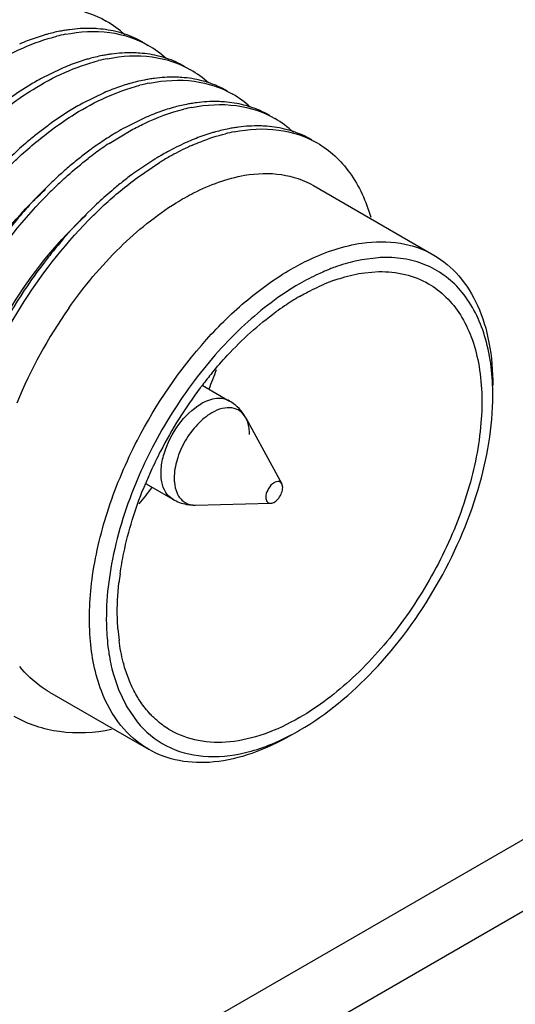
# Model space of a CAD drawing. Header units: inches. Extents: x 0 to 34, y 0 to 22.
# Tile 51 of 168: x 4.847 to 4.97, y 14.31 to 14.553. Entities that reach past the tile are written whole.
import ezdxf

# ---------------------------------------------------------------- set-up
doc = ezdxf.new("R2010")
doc.units = ezdxf.units.IN
doc.header["$LTSCALE"] = 1.87
doc.header["$MEASUREMENT"] = 0
doc.layers.get('0').update_dxf_attribs({"linetype": 'CONTINUOUS'})
doc.layers.add('02___PRT_ALL_AXES', color=7, linetype='CONTINUOUS')

msp = doc.modelspace()

# ---------------------------------------------------------------- linework, layer by layer
at = {"color": 6, "linetype": 'CONTINUOUS'}
for p, q in [((4.8574574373, 14.5408965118), (4.8523725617, 14.5383922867)), ((4.8680620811, 14.5349383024), (4.8628463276, 14.5323854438)), ((4.8784981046, 14.5289085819), (4.8733422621, 14.5263845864)), ((4.8692989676, 14.5224041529), (4.8747516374, 14.5256878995)), ((4.8806124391, 14.5185220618), (4.8754277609, 14.5150444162)), ((4.8763198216, 14.5139881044), (4.8818073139, 14.5177002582)), ((4.9199022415, 14.5119854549), (4.9496416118, 14.4948143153)), ((4.935892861, 14.4941570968), (4.9318272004, 14.4936480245)), ((4.9325612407, 14.4904344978), (4.9360258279, 14.4907090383)), ((4.8923571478, 14.462595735), (4.8990932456, 14.4587063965)), ((4.9031457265, 14.4545387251), (4.9120609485, 14.4382402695)), ((4.8784631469, 14.4382267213), (4.8850669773, 14.4344137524)), ((4.91226656, 14.4373157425), (4.9120614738, 14.4382408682)), ((4.8907024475, 14.4329877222), (4.909274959, 14.433415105)), ((4.8703224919, 14.391302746), (4.8716330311, 14.3873636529)), ((4.874551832, 14.3890185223), (4.8732942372, 14.3924313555)), ((4.8545465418, 14.3867419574), (4.8790673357, 14.3725839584)), ((4.8716330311, 14.3873636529), (4.8734164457, 14.3835736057)), ((4.8736960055, 14.3830797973), (4.8762518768, 14.3793826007))]:
    msp.add_line(p, q, dxfattribs=at)
at = {"color": 3, "linetype": 'CONTINUOUS'}
msp.add_line((4.9821696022, 14.3385507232), (3.4224962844, 13.4380148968), dxfattribs=at)
at = {"color": 6, "linetype": 'CONTINUOUS'}
for centre, radius, start, end in [((4.8560103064, 14.530954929), 0.0251037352, 46.8712519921, 59.9181989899), ((4.86548077, 14.5076817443), 0.0432807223, 101.0754456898, 105.54667579), ((4.8649390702, 14.5103925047), 0.0405163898, 99.4110657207, 101.0600743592), ((4.8646720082, 14.5120081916), 0.03887878, 97.5695063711, 99.4121326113), ((4.8653295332, 14.5259230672), 0.0248060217, 60.0928084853, 71.4858121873), ((4.8685442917, 14.4977769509), 0.0536541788, 109.0807659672, 113.4594585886), ((4.8670284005, 14.502128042), 0.0490465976, 106.6077970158, 109.0688135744), ((4.8663825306, 14.5042627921), 0.0468163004, 105.4884312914, 106.5970578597), ((4.8666878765, 14.5074021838), 0.0427973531, 101.070396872, 103.9705110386), ((4.8664701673, 14.5250012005), 0.0250339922, 47.3399438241, 59.9590014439), ((4.8789945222, 14.491747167), 0.0536610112, 109.0833057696, 113.6628781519), ((4.8774786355, 14.4960854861), 0.049065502, 106.7770176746, 109.0667253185), ((4.8768224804, 14.4982401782), 0.0468131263, 105.4331484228, 106.7693325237), ((4.8759045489, 14.5017199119), 0.0432146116, 101.1016980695, 105.4877373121), ((4.8771221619, 14.5014094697), 0.0427639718, 101.0592963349, 104.0850374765), ((4.875373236, 14.5043737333), 0.0405081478, 99.459703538, 101.0870244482), ((4.8751123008, 14.5059426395), 0.0389176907, 97.6936578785, 99.4603939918), ((4.8757293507, 14.5198057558), 0.0249022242, 60.0968439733, 72.0129301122), ((4.8769148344, 14.5189516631), 0.0250483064, 47.330676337, 59.9747294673), ((4.8868229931, 14.4755665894), 0.0716512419, 118.7381333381, 121.5860488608), ((4.8864481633, 14.4953072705), 0.043609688, 101.1113514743, 105.9746633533), ((4.887672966, 14.494943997), 0.0432111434, 101.0881047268, 104.462944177), ((4.8858518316, 14.498271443), 0.0405861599, 99.4368294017, 101.0917166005), ((4.8855693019, 14.4999789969), 0.0388553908, 97.4865973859, 99.4386940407), ((4.8861703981, 14.5138170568), 0.0248669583, 60.0046369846, 71.9533538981), ((4.8908557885, 14.4690243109), 0.0793366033, 121.5922958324, 126.1028339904), ((4.8894835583, 14.4855274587), 0.053854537, 109.0300168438, 113.4385636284), ((4.8880273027, 14.4897122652), 0.0494236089, 106.8403756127, 109.0159251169), ((4.8874386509, 14.4916316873), 0.0474159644, 105.9029745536, 106.8315072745), ((4.8959882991, 14.4940462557), 0.0387618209, 97.5212153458, 99.4743508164), ((4.8873293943, 14.5129274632), 0.0250587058, 47.5536967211, 59.8712328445), ((4.9011537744, 14.463223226), 0.0790728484, 121.7654221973, 126.0830215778), ((4.8967970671, 14.4702785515), 0.0707807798, 118.6632267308, 121.7736034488), ((4.8999268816, 14.4795779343), 0.0537838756, 109.1155766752, 113.4796805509), ((4.8984370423, 14.4838408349), 0.0492681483, 106.8246386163, 109.1019738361), ((4.8977732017, 14.4860134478), 0.04699639, 105.5304680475, 106.8166208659), ((4.8968225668, 14.4895983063), 0.0432879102, 101.1273295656, 105.5886046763), ((4.8980155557, 14.4893917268), 0.0427297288, 101.1168790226, 103.8242054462), ((4.8962693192, 14.4923538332), 0.0404774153, 99.4723745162, 101.1116772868), ((4.8965492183, 14.5076296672), 0.0250331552, 60.0510081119, 72.2118871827), ((4.8977685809, 14.5068442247), 0.0251037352, 46.8712519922, 59.9181989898), ((4.9074525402, 14.4544485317), 0.089874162, 126.387769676, 128.5180755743), ((4.9053457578, 14.457277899), 0.0863466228, 126.0075557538, 126.3761647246), ((4.9088080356, 14.4616293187), 0.0738329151, 120.6709670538, 121.5570166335), ((4.9071821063, 14.4643918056), 0.0706274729, 118.6286916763, 120.6796350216), ((4.908140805, 14.4801520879), 0.0468163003, 105.4884312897, 106.5970578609), ((4.9072390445, 14.48357104), 0.0432807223, 101.07544569, 105.5466757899), ((4.908446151, 14.4832914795), 0.0427973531, 101.070396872, 103.9705110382), ((4.9066973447, 14.4862818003), 0.0405163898, 99.4110657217, 101.0600743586), ((4.9064302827, 14.4878974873), 0.03887878, 97.5695063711, 99.4121326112), ((4.9070878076, 14.5018123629), 0.0248060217, 60.0928084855, 71.4858121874), ((4.9109517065, 14.4500436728), 0.0954997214, 128.5148431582, 130.3775342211), ((4.9108649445, 14.458305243), 0.0777419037, 121.5666627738, 124.5757131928), ((4.9123952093, 14.4686712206), 0.0590694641, 113.7550318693, 114.2168790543), ((4.9120887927, 14.4693669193), 0.0583092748, 113.3877451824, 113.754825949), ((4.9103075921, 14.4736535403), 0.0536678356, 109.0951339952, 113.4589805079), ((4.9087896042, 14.4780080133), 0.0490563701, 106.6079628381, 109.0835115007), ((4.9179048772, 14.4483235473), 0.0899584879, 126.3694700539, 128.5174307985), ((4.9158832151, 14.4510399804), 0.0865723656, 125.9988088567, 126.3581893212), ((4.9144592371, 14.4530131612), 0.0841390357, 124.5459067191, 126.0040751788), ((4.9155922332, 14.4524802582), 0.0838595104, 123.5066371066, 126.3733388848), ((4.9172301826, 14.4590726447), 0.0698208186, 118.676365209, 120.1094131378), ((4.9140821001, 14.4649907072), 0.063118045, 114.2429562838, 118.7470787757), ((4.9167493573, 14.4615574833), 0.0661225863, 115.1012491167, 119.4276709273), ((4.9140126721, 14.4672258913), 0.0598285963, 113.7502589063, 115.0307801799), ((4.9213785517, 14.4439541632), 0.0955404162, 128.5155251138, 130.5349280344), ((4.9185883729, 14.4483968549), 0.0889241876, 126.367386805, 127.7433513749), ((4.9192473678, 14.4556286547), 0.0738121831, 120.9254286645, 121.5620811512), ((4.9184343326, 14.456987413), 0.0722287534, 120.1059311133, 120.9260983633), ((4.9204284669, 14.455086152), 0.0735671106, 120.6236962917, 121.6667974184), ((4.9191881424, 14.4571838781), 0.0711301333, 119.4077473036, 120.6246934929), ((4.9248919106, 14.4398463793), 0.1009457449, 130.5352071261, 132.6674844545), ((4.9303497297, 14.4346071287), 0.1070588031, 132.975012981, 134.924676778), ((4.9274664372, 14.4370322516), 0.1047598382, 132.6597147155, 133.5944686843), ((4.9284768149, 14.4421912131), 0.0901211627, 126.401341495, 128.5912174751), ((4.9263283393, 14.4450739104), 0.0865259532, 126.0343019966, 126.3890491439), ((4.9319745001, 14.4377962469), 0.0957380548, 128.5866953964, 130.378375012), ((4.9543638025, 14.4156104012), 0.1273123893, 140.9829643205, 142.5478477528), ((4.9378428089, 14.4635439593), 0.030675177, 89.9826894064, 93.6446134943), ((4.9422168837, 14.4449371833), 0.0498779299, 109.9398721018, 113.1850974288), ((4.9405692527, 14.4447043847), 0.0465383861, 109.5146591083, 112.8658404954), ((4.9487063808, 14.4288398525), 0.0643937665, 120.0689743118, 123.9829894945), ((4.9586091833, 14.411948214), 0.121315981, 144.9112353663, 157.5825531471), ((4.9519581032, 14.4239953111), 0.070228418, 123.973606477, 126.0837652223), ((4.9743479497, 14.3998994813), 0.1032252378, 140.4276609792, 142.5616162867), ((4.7992223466, 14.5010999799), 0.1026766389, 337.4328578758, 340.2898004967), ((4.98297833, 14.3940886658), 0.1158637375, 143.0120796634, 152.6767241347), ((4.9796224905, 14.3960043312), 0.1097820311, 143.0558204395, 152.727717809), ((4.9760854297, 14.3985557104), 0.1054216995, 142.5557811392, 143.0086528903), ((4.8934255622, 14.4492231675), 0.0110786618, 28.6724329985, 34.0991744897), ((4.9819840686, 14.3945180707), 0.1147833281, 152.6393467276, 156.9976041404), ((4.9788742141, 14.3963729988), 0.1089480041, 152.7197300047, 155.6246716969), ((4.9765017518, 14.3974515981), 0.1063418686, 155.6264552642, 157.4388730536), ((4.9747097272, 14.3982022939), 0.1043989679, 157.4420021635, 158.1147418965), ((4.7984174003, 14.4997104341), 0.1026784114, 319.7106468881, 322.5653922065), ((4.891693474, 14.4384408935), 0.0061101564, 204.2641372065, 208.7955023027), ((4.89043769, 14.443901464), 0.0109165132, 259.7659450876, 268.0728488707), ((4.8904463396, 14.4440975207), 0.0111127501, 268.0622712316, 271.3205735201), ((4.9459959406, 14.4055109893), 0.0746918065, 171.9407196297, 173.6472353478), ((4.9257342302, 14.4046874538), 0.0571008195, 183.5172320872, 183.8570475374), ((4.92208379, 14.4060196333), 0.0507266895, 184.1268633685, 187.375017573), ((4.9230106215, 14.4044825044), 0.0543695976, 183.8346272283, 186.9155656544), ((4.8995906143, 14.3980655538), 0.0299182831, 208.9721446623, 210.0588722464), ((4.8858842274, 14.4301845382), 0.0610910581, 297.6447015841, 300.0136798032)]:
    msp.add_arc(centre, radius, start, end, dxfattribs=at)
for points, knots in [([(4.8480185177, 14.5554303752), (4.8516331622, 14.556139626), (4.8587953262, 14.5565888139), (4.8656910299, 14.5543538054), (4.8685932, 14.552677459)], [0, 0, 0, 0, 0.5235991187, 1, 1, 1, 1]), ([(4.8584701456, 14.5494031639), (4.862077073, 14.5501077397), (4.8692200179, 14.5505554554), (4.8761057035, 14.5483424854), (4.8790026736, 14.5466723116)], [0, 0, 0, 0, 0.5235902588, 1, 1, 1, 1]), ([(4.8665471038, 14.5507714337), (4.865981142, 14.5508147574), (4.8636473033, 14.5509273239), (4.8613033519, 14.5507808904), (4.8595505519, 14.5505481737)], [0, 0, 0, 0, 0.2430078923, 1, 1, 1, 1]), ([(4.8732064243, 14.5494452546), (4.8726791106, 14.5496221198), (4.8705069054, 14.5502727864), (4.8682525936, 14.5506408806), (4.8665471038, 14.5507714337)], [0, 0, 0, 0, 0.2453757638, 1, 1, 1, 1]), ([(4.8345615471, 14.5380988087), (4.8363444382, 14.5394117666), (4.8430715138, 14.543980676), (4.8506047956, 14.5475047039), (4.8563556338, 14.5489335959)], [0, 0, 0, 0, 0.2720157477, 1, 1, 1, 1]), ([(4.876903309, 14.5447496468), (4.8763368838, 14.5447915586), (4.8740010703, 14.5448984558), (4.8716557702, 14.5447467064), (4.8699021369, 14.5445099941)], [0, 0, 0, 0, 0.2429822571, 1, 1, 1, 1]), ([(4.8834192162, 14.5434909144), (4.8829022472, 14.5436590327), (4.8807742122, 14.5442772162), (4.8785703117, 14.5446262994), (4.876903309, 14.5447496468)], [0, 0, 0, 0, 0.2454060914, 1, 1, 1, 1]), ([(4.8450103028, 14.5320771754), (4.846786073, 14.5333838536), (4.8534886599, 14.5379342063), (4.8609876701, 14.541452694), (4.8667150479, 14.5428877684)], [0, 0, 0, 0, 0.2718800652, 1, 1, 1, 1]), ([(4.8689189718, 14.5433792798), (4.872525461, 14.5440829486), (4.8796688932, 14.5445266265), (4.8865512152, 14.5423082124), (4.889448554, 14.5406386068)], [0, 0, 0, 0, 0.5235466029, 1, 1, 1, 1]), ([(4.8793626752, 14.5373485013), (4.8829725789, 14.5380543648), (4.8901226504, 14.538504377), (4.8970109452, 14.5362767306), (4.8999074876, 14.5346007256)], [0, 0, 0, 0, 0.5236153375, 1, 1, 1, 1]), ([(4.8872842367, 14.5387295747), (4.8867354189, 14.538768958), (4.8844742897, 14.5388691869), (4.8822045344, 14.5387260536), (4.8805066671, 14.5385031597)], [0, 0, 0, 0, 0.2431774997, 1, 1, 1, 1]), ([(4.8938739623, 14.5374606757), (4.8933514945, 14.5376311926), (4.8911999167, 14.5382577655), (4.88897041, 14.5386085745), (4.8872842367, 14.5387295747)], [0, 0, 0, 0, 0.2453416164, 1, 1, 1, 1]), ([(4.8554351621, 14.5260422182), (4.8571890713, 14.5273343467), (4.8638154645, 14.5318416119), (4.8712228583, 14.5353288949), (4.8768808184, 14.5367857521)], [0, 0, 0, 0, 0.2715977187, 1, 1, 1, 1]), ([(4.8978562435, 14.532691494), (4.8972947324, 14.5327347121), (4.8949793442, 14.5328476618), (4.8926538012, 14.5327039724), (4.8909146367, 14.5324745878)], [0, 0, 0, 0, 0.2430190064, 1, 1, 1, 1]), ([(4.9041967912, 14.5314660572), (4.9036929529, 14.5316279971), (4.9016209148, 14.5322244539), (4.8994776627, 14.5325666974), (4.8978562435, 14.532691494)], [0, 0, 0, 0, 0.2455294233, 1, 1, 1, 1]), ([(4.8747516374, 14.5256878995), (4.8758395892, 14.5262790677), (4.8800192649, 14.5284053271), (4.8844532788, 14.5300597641), (4.8878055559, 14.5308837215)], [0, 0, 0, 0, 0.2639930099, 1, 1, 1, 1]), ([(4.8897767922, 14.5313196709), (4.8933914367, 14.5320289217), (4.9005536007, 14.5324781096), (4.9074493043, 14.530243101), (4.9103514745, 14.5285667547)], [0, 0, 0, 0, 0.5235991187, 1, 1, 1, 1]), ([(4.8445006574, 14.5166232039), (4.845380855, 14.5174964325), (4.8488543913, 14.5208281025), (4.852558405, 14.5239228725), (4.8554351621, 14.5260422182)], [0, 0, 0, 0, 0.257607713, 1, 1, 1, 1]), ([(4.9002284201, 14.5252924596), (4.9038353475, 14.5259970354), (4.9109782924, 14.5264447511), (4.917863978, 14.524231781), (4.9207609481, 14.5225616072)], [0, 0, 0, 0, 0.5235902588, 1, 1, 1, 1]), ([(4.9083053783, 14.5266607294), (4.9077394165, 14.5267040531), (4.9054055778, 14.5268166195), (4.9030616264, 14.526670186), (4.9013088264, 14.5264374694)], [0, 0, 0, 0, 0.2430078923, 1, 1, 1, 1]), ([(4.9149646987, 14.5253345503), (4.914437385, 14.5255114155), (4.9122651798, 14.5261620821), (4.9100108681, 14.5265301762), (4.9083053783, 14.5266607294)], [0, 0, 0, 0, 0.2453757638, 1, 1, 1, 1]), ([(4.8490849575, 14.5227946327), (4.8478073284, 14.5217084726), (4.8426326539, 14.5170753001), (4.8379147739, 14.5119399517), (4.8345973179, 14.5078489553)], [0, 0, 0, 0, 0.2414937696, 1, 1, 1, 1]), ([(4.8899166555, 14.5219875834), (4.8906025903, 14.5222893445), (4.8932726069, 14.5234035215), (4.8960333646, 14.5243059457), (4.8981139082, 14.5248228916)], [0, 0, 0, 0, 0.259014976, 1, 1, 1, 1]), ([(4.9207609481, 14.5225616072), (4.9223233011, 14.5216608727), (4.9253027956, 14.5194679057), (4.9304338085, 14.5136342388), (4.9329148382, 14.5080823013), (4.9340474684, 14.5041835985)], [0, 0, 0, 0, 0.233489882, 0.4743587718, 1, 1, 1, 1]), ([(4.8573699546, 14.512936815), (4.8579239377, 14.5134528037), (4.8601201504, 14.5154542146), (4.8624045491, 14.5173593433), (4.864155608, 14.5187145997)], [0, 0, 0, 0, 0.2547897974, 1, 1, 1, 1]), ([(4.8654474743, 14.5046359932), (4.8663229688, 14.5055027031), (4.8697779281, 14.5088099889), (4.8734606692, 14.5118825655), (4.8763198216, 14.5139881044)], [0, 0, 0, 0, 0.2575814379, 1, 1, 1, 1]), ([(4.8859210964, 14.5077352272), (4.8873263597, 14.5086030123), (4.8926311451, 14.5116054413), (4.8984667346, 14.5137791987), (4.9028521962, 14.5145282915)], [0, 0, 0, 0, 0.2707296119, 1, 1, 1, 1]), ([(4.9028521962, 14.5145282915), (4.9058547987, 14.5150411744), (4.9117958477, 14.5152784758), (4.9174873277, 14.513380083), (4.919903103, 14.5119846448)], [0, 0, 0, 0, 0.5219544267, 1, 1, 1, 1]), ([(4.8231696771, 14.4638931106), (4.8263084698, 14.4729918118), (4.8346898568, 14.4900760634), (4.846757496, 14.5048461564), (4.8535708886, 14.5110526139)], [0, 0, 0, 0, 0.5108395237, 1, 1, 1, 1]), ([(4.8552293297, 14.5129033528), (4.854338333, 14.5120550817), (4.8507537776, 14.5085212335), (4.8474073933, 14.5047476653), (4.8450140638, 14.5017924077)], [0, 0, 0, 0, 0.2444278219, 1, 1, 1, 1]), ([(4.8699522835, 14.5107278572), (4.8686730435, 14.5096402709), (4.8634914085, 14.5050008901), (4.8587679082, 14.4998577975), (4.8554473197, 14.4957600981)], [0, 0, 0, 0, 0.2414790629, 1, 1, 1, 1]), ([(4.8249075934, 14.4636447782), (4.8282469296, 14.4724856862), (4.8366815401, 14.4892114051), (4.848274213, 14.5039544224), (4.8547473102, 14.5104085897)], [0, 0, 0, 0, 0.5083258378, 1, 1, 1, 1]), ([(4.8593408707, 14.4816860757), (4.8631088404, 14.487044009), (4.8711335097, 14.4966734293), (4.8808870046, 14.50462655), (4.8859210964, 14.5077352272)], [0, 0, 0, 0, 0.5254119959, 1, 1, 1, 1]), ([(4.8336547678, 14.4579971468), (4.8367695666, 14.4669904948), (4.8450567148, 14.4838929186), (4.85695533, 14.4985321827), (4.8636686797, 14.5047119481)], [0, 0, 0, 0, 0.5105368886, 1, 1, 1, 1]), ([(4.8355545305, 14.4581603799), (4.8389239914, 14.4669578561), (4.8473819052, 14.4835886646), (4.8589812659, 14.4982346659), (4.8654474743, 14.5046359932)], [0, 0, 0, 0, 0.5086887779, 1, 1, 1, 1]), ([(4.9143544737, 14.4913181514), (4.9158107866, 14.4921590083), (4.9213298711, 14.4950715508), (4.9273649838, 14.497115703), (4.9318817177, 14.4977669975)], [0, 0, 0, 0, 0.2692730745, 1, 1, 1, 1]), ([(4.9318817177, 14.4977669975), (4.9350130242, 14.4982185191), (4.9412077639, 14.498312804), (4.9471096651, 14.496276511), (4.9496414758, 14.4948140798)], [0, 0, 0, 0, 0.5197013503, 1, 1, 1, 1]), ([(4.9318272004, 14.4936480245), (4.9312814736, 14.4935470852), (4.9290387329, 14.4930798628), (4.9268384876, 14.4924160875), (4.9252068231, 14.4918249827)], [0, 0, 0, 0, 0.2423065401, 1, 1, 1, 1]), ([(4.9642556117, 14.4601003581), (4.9642556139, 14.4648156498), (4.9633234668, 14.4736251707), (4.9588075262, 14.4835209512), (4.9534444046, 14.4891056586), (4.9487886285, 14.4920722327), (4.9435019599, 14.4938501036), (4.9397586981, 14.4942178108), (4.9378520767, 14.4942191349)], [0, 0, 0, 0, 0.2925255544, 0.5426084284, 0.6570749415, 0.768714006, 0.8817176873, 1, 1, 1, 1]), ([(4.9496414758, 14.4948140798), (4.9519687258, 14.4934698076), (4.9563255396, 14.4898100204), (4.960958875, 14.4822285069), (4.9637151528, 14.4728871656), (4.9642551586, 14.466087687), (4.9642551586, 14.4625111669)], [0, 0, 0, 0, 0.2177701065, 0.4509503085, 0.710202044, 1, 1, 1, 1]), ([(4.8532954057, 14.4930288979), (4.8515693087, 14.4907757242), (4.8448974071, 14.4814404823), (4.8394015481, 14.4712661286), (4.8360289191, 14.4633194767)], [0, 0, 0, 0, 0.2474351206, 1, 1, 1, 1]), ([(4.8763229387, 14.4490429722), (4.880934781, 14.4579741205), (4.8893688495, 14.4703893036), (4.9031135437, 14.483802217), (4.9105696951, 14.4891328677), (4.9143544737, 14.4913181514)], [0, 0, 0, 0, 0.5245434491, 0.7719324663, 1, 1, 1, 1]), ([(4.9225798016, 14.4907868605), (4.9220660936, 14.4905671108), (4.9199747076, 14.4896325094), (4.9179421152, 14.4885677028), (4.9164423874, 14.4877017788)], [0, 0, 0, 0, 0.2439361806, 1, 1, 1, 1]), ([(4.9250231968, 14.4885694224), (4.9256577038, 14.4887939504), (4.9281191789, 14.4896025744), (4.9306607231, 14.4901769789), (4.9325612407, 14.4904344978)], [0, 0, 0, 0, 0.2597743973, 1, 1, 1, 1]), ([(4.9360258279, 14.4907090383), (4.9382108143, 14.4907547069), (4.9425064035, 14.490349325), (4.9465358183, 14.488765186), (4.9483336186, 14.4877272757)], [0, 0, 0, 0, 0.5128559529, 1, 1, 1, 1]), ([(4.9164423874, 14.4877017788), (4.911560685, 14.484883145), (4.9020732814, 14.4776288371), (4.894160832, 14.4687450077), (4.8904307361, 14.4637976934)], [0, 0, 0, 0, 0.4763822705, 1, 1, 1, 1]), ([(4.9483336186, 14.4877272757), (4.9499059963, 14.4868195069), (4.9528856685, 14.484537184), (4.9564733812, 14.4800025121), (4.9591528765, 14.4744549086), (4.9615598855, 14.4655362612), (4.9618610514, 14.4525325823), (4.9584942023, 14.4360298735), (4.9517116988, 14.4192446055), (4.9420566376, 14.4035419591), (4.930327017, 14.3901977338), (4.9211634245, 14.3831453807), (4.9164423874, 14.3804195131)], [0, 0, 0, 0, 0.0428599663, 0.0874864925, 0.1353215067, 0.1872844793, 0.304548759, 0.4382199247, 0.5825652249, 0.7297265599, 0.8713100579, 1, 1, 1, 1]), ([(4.9164423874, 14.4845676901), (4.9169425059, 14.4848564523), (4.9189093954, 14.4859541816), (4.9209419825, 14.4869355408), (4.9224856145, 14.4875856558)], [0, 0, 0, 0, 0.2563865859, 1, 1, 1, 1]), ([(4.8947797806, 14.4656593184), (4.8959901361, 14.467123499), (4.900794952, 14.4726149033), (4.9062331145, 14.4775727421), (4.9105958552, 14.4807508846)], [0, 0, 0, 0, 0.2603271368, 1, 1, 1, 1]), ([(4.899092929, 14.4587058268), (4.8986303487, 14.4589729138), (4.8975674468, 14.4593600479), (4.8950912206, 14.4594209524), (4.8932402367, 14.458681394), (4.8920801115, 14.4580115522)], [0, 0, 0, 0, 0.2184050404, 0.452251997, 1, 1, 1, 1]), ([(4.9164423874, 14.3772854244), (4.923230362, 14.3812047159), (4.9360753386, 14.3920167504), (4.951069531, 14.4125044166), (4.9613145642, 14.435733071), (4.9642556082, 14.4522628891), (4.9642556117, 14.4601003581)], [0, 0, 0, 0, 0.2372395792, 0.5000041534, 0.76278267, 1, 1, 1, 1]), ([(4.8850672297, 14.4344141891), (4.8843669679, 14.4348191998), (4.8830942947, 14.4361161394), (4.8821698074, 14.4388539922), (4.8820914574, 14.4421512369), (4.8831102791, 14.4471237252), (4.8861013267, 14.4529691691), (4.889910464, 14.456758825), (4.8920801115, 14.4580115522)], [0, 0, 0, 0, 0.0871455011, 0.1868603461, 0.3045433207, 0.4386830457, 0.7301087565, 1, 1, 1, 1]), ([(4.9031458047, 14.4545388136), (4.9027919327, 14.4551854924), (4.9018277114, 14.4563537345), (4.8996438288, 14.4571947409), (4.897148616, 14.456963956), (4.8955454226, 14.4562585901), (4.8947386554, 14.4557927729)], [0, 0, 0, 0, 0.2318014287, 0.4566126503, 0.7070635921, 1, 1, 1, 1]), ([(4.8947386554, 14.4557927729), (4.8934148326, 14.4550284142), (4.8909094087, 14.4529198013), (4.8879851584, 14.4489237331), (4.8859865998, 14.4443932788), (4.8854132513, 14.4411692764), (4.885413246, 14.4396406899)], [0, 0, 0, 0, 0.2372223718, 0.5000060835, 0.7627864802, 1, 1, 1, 1]), ([(4.9040640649, 14.450409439), (4.9040640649, 14.4507978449), (4.9039966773, 14.452211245), (4.9036398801, 14.453635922), (4.9031458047, 14.4545388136)], [0, 0, 0, 0, 0.2739805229, 1, 1, 1, 1]), ([(4.8674244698, 14.3870174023), (4.8658273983, 14.3911985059), (4.8639909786, 14.4008100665), (4.8648245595, 14.4162274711), (4.8688978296, 14.4327540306), (4.8735375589, 14.4436488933), (4.8763229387, 14.4490429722)], [0, 0, 0, 0, 0.2090251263, 0.4495125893, 0.7164835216, 1, 1, 1, 1]), ([(4.8763273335, 14.4393719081), (4.8736332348, 14.4330211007), (4.8696102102, 14.4205049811), (4.8683628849, 14.4073351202), (4.8687409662, 14.4011843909)], [0, 0, 0, 0, 0.5281862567, 1, 1, 1, 1]), ([(4.885413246, 14.4396406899), (4.8854132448, 14.4392986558), (4.8854665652, 14.4380368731), (4.8857436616, 14.4367705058), (4.8861230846, 14.4359299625)], [0, 0, 0, 0, 0.2705439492, 1, 1, 1, 1]), ([(4.9120603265, 14.4382395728), (4.9119667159, 14.4384117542), (4.9116872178, 14.4387221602), (4.9110454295, 14.4388581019), (4.9103525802, 14.4386568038), (4.9093918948, 14.4380092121), (4.9084646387, 14.4367519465), (4.9080907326, 14.4355127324), (4.9080907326, 14.4349046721)], [0, 0, 0, 0, 0.0913087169, 0.1823993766, 0.2899090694, 0.4188450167, 0.7167041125, 1, 1, 1, 1]), ([(4.8720418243, 14.4159826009), (4.8722876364, 14.417720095), (4.8735620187, 14.424926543), (4.8757621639, 14.4319576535), (4.8778345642, 14.4371169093)], [0, 0, 0, 0, 0.2398992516, 1, 1, 1, 1]), ([(4.886338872, 14.4354977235), (4.8867604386, 14.4347317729), (4.8880073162, 14.4333504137), (4.8898277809, 14.432968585), (4.8907025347, 14.4329879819)], [0, 0, 0, 0, 0.4998085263, 1, 1, 1, 1]), ([(4.9092750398, 14.4334153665), (4.9096360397, 14.4334244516), (4.9104316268, 14.4337636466), (4.9113643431, 14.4347012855), (4.9120526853, 14.4359316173), (4.91226656, 14.4368689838), (4.91226656, 14.4373157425)], [0, 0, 0, 0, 0.2057689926, 0.465435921, 0.7454293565, 1, 1, 1, 1]), ([(4.9080907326, 14.4349046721), (4.9080907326, 14.4345233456), (4.9082046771, 14.4339303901), (4.9087755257, 14.4334681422), (4.9091101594, 14.4334112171), (4.9092750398, 14.4334153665)], [0, 0, 0, 0, 0.5397413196, 0.7665492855, 1, 1, 1, 1]), ([(4.8714886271, 14.4023690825), (4.8714224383, 14.403280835), (4.8712447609, 14.4070841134), (4.8714431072, 14.4109011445), (4.8717627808, 14.4137756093)], [0, 0, 0, 0, 0.2401657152, 1, 1, 1, 1]), ([(4.8732942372, 14.3924313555), (4.8731210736, 14.3929886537), (4.872459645, 14.3953111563), (4.872012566, 14.3976927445), (4.8717767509, 14.3995081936)], [0, 0, 0, 0, 0.2417204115, 1, 1, 1, 1]), ([(4.8690365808, 14.3979360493), (4.8691066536, 14.3973602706), (4.8694162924, 14.3951282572), (4.8698797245, 14.3929164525), (4.8703224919, 14.391302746)], [0, 0, 0, 0, 0.2574037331, 1, 1, 1, 1]), ([(4.854548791, 14.3867409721), (4.8538559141, 14.3871411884), (4.8511275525, 14.3888896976), (4.8487374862, 14.3911532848), (4.8471941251, 14.3930403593)], [0, 0, 0, 0, 0.2471156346, 1, 1, 1, 1]), ([(4.8771509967, 14.3842451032), (4.8769025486, 14.3846108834), (4.8759221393, 14.3861368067), (4.8750949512, 14.3877595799), (4.874551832, 14.3890185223)], [0, 0, 0, 0, 0.2438557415, 1, 1, 1, 1]), ([(4.8790674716, 14.3725841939), (4.8764634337, 14.3740883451), (4.8716205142, 14.3783387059), (4.8685903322, 14.3839651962), (4.8674244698, 14.3870174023)], [0, 0, 0, 0, 0.4792770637, 1, 1, 1, 1]), ([(4.880361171, 14.3804205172), (4.8800660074, 14.3807045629), (4.8788969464, 14.3818922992), (4.877856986, 14.3832057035), (4.8771509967, 14.3842451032)], [0, 0, 0, 0, 0.2458620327, 1, 1, 1, 1]), ([(4.8699288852, 14.3774489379), (4.8657045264, 14.3766244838), (4.8573172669, 14.3761077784), (4.8492447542, 14.3787321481), (4.84583854, 14.3807008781)], [0, 0, 0, 0, 0.5224455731, 1, 1, 1, 1]), ([(4.8762518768, 14.3793826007), (4.878233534, 14.376977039), (4.8832131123, 14.3728292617), (4.8928947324, 14.3702224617), (4.9036623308, 14.3713715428), (4.9106852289, 14.3742119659), (4.9142297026, 14.3760675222)], [0, 0, 0, 0, 0.2264560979, 0.4555255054, 0.7093043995, 1, 1, 1, 1]), ([(4.8845511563, 14.3772599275), (4.8834168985, 14.3779147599), (4.8819772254, 14.3789363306), (4.8806797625, 14.380113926), (4.880361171, 14.3804205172)], [0, 0, 0, 0, 0.7476104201, 1, 1, 1, 1]), ([(4.9164423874, 14.3804195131), (4.9136437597, 14.3788036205), (4.9080761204, 14.3761551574), (4.8995188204, 14.3740881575), (4.8914891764, 14.3742904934), (4.886655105, 14.3760452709), (4.8845511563, 14.3772599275)], [0, 0, 0, 0, 0.2896969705, 0.5490846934, 0.7822181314, 1, 1, 1, 1]), ([(4.9143544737, 14.3760801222), (4.9112572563, 14.3742918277), (4.9050972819, 14.3713601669), (4.8956281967, 14.3690741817), (4.8867444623, 14.3692989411), (4.8813951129, 14.3712396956), (4.8790674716, 14.3725841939)], [0, 0, 0, 0, 0.2897501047, 0.5490820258, 0.7822229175, 1, 1, 1, 1])]:
    msp.add_open_spline(points, degree=3, knots=knots, dxfattribs=at)
for points in [[(4.9025994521, 14.4554341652), (4.9017029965, 14.4567578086), (4.9004776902, 14.4579070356), (4.8990932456, 14.4587063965)], [(4.8850669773, 14.4344137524), (4.8861216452, 14.4338048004), (4.8872997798, 14.4333755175), (4.8884981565, 14.4331586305)]]:
    msp.add_open_spline(points, degree=3, dxfattribs=at)
at = {"layer": '02___PRT_ALL_AXES', "color": 3, "linetype": 'CONTINUOUS'}
msp.add_line((4.9822814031, 14.356369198), (3.4439747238, 13.4681702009), dxfattribs=at)

doc.saveas('drawing.dxf')
